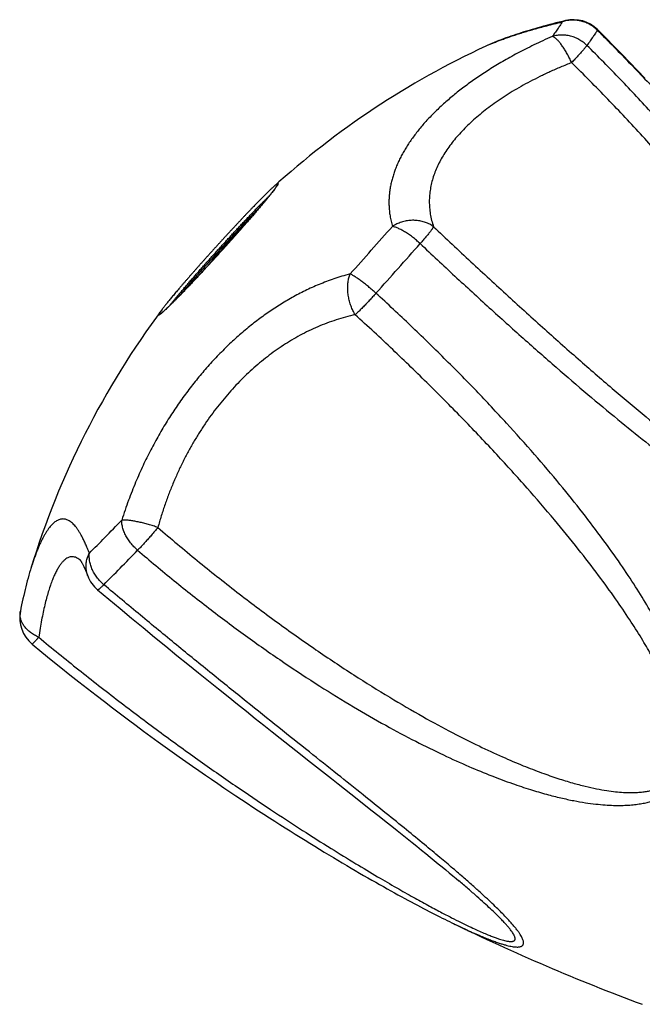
# Model space of a CAD drawing. Header units: millimetres. Extents: x 259 to 1803, y -542 to 1902.
# Tile 2 of 127: x 496 to 533, y -507 to -449. Entities that reach past the tile are written whole.
import ezdxf

# ---------------------------------------------------------------- set-up
doc = ezdxf.new("R2010")
doc.units = ezdxf.units.MM
doc.header["$LTSCALE"] = 30.734
doc.layers.get('0').update_dxf_attribs({"linetype": 'CONTINUOUS'})

msp = doc.modelspace()

# ---------------------------------------------------------------- linework, layer by layer
at = {"color": 7, "linetype": 'CONTINUOUS'}
for p, q in [((523.808, -450.538), (523.809, -450.538)), ((510.588, -459.94), (510.582, -459.945)), ((510.306, -460.271), (509.126, -461.475)), ((509.835, -460.817), (509.745, -460.899)), ((509.76, -460.881), (509.924, -460.714)), ((509.323, -461.329), (508.6, -462.1)), ((508.811, -461.849), (509.338, -461.311)), ((509.274, -461.423), (509.421, -461.288)), ((509.338, -461.311), (509.323, -461.329)), ((509.745, -460.899), (509.76, -460.881)), ((509.762, -460.883), (509.76, -460.881)), ((508.896, -461.879), (507.947, -462.877)), ((508.261, -462.503), (509.274, -461.423)), ((509.126, -461.475), (508.811, -461.849)), ((508.825, -461.861), (508.811, -461.849)), ((509.29, -461.437), (509.274, -461.423)), ((508.6, -462.1), (508.261, -462.503)), ((508.283, -462.523), (508.261, -462.503)), ((507.947, -462.877), (507.632, -463.251)), ((507.632, -463.251), (507.852, -463.033)), ((507.643, -463.261), (507.632, -463.251)), ((505.687, -465.331), (505.703, -465.315)), ((499.993, -480.775), (499.993, -480.775)), ((497.067, -481.251), (497.066, -481.256)), ((512.637, -491.952), (513.507, -492.639)), ((513.507, -492.639), (514.735, -493.607)), ((514.735, -493.607), (515.125, -493.914)), ((515.125, -493.914), (516.244, -494.797)), ((516.244, -494.797), (516.951, -495.355)), ((522.219, -499.617), (522.213, -499.612))]:
    msp.add_line(p, q, dxfattribs=at)
at = {"color": 9, "linetype": 'CONTINUOUS'}
for p, q in [((505.705, -465.316), (505.689, -465.333)), ((497.07, -481.243), (497.067, -481.252))]:
    msp.add_line(p, q, dxfattribs=at)
at = {"color": 7, "linetype": 'CONTINUOUS'}
for points in [[(528.494, -449.038), (528.311, -449.082), (528.119, -449.129), (527.93, -449.176), (527.744, -449.224), (527.561, -449.271), (527.381, -449.319), (527.203, -449.367), (527.028, -449.415), (526.856, -449.463), (526.687, -449.511), (526.52, -449.56), (526.356, -449.609), (526.194, -449.657), (526.036, -449.706), (525.879, -449.756), (525.725, -449.805), (525.574, -449.855), (525.424, -449.905), (525.277, -449.955), (525.132, -450.006), (524.988, -450.057), (524.846, -450.109), (524.706, -450.162), (524.566, -450.216), (524.429, -450.27), (524.293, -450.326), (524.158, -450.382), (524.024, -450.44), (523.892, -450.499), (523.809, -450.538)], [(533.152, -452.414), (532.721, -451.963), (532.277, -451.501), (531.82, -451.031), (531.349, -450.55), (530.862, -450.058), (530.371, -449.566)], [(499.949, -480.734), (499.948, -480.733), (499.948, -480.733), (499.949, -480.734), (499.951, -480.736), (499.954, -480.741), (499.959, -480.747), (499.965, -480.754), (499.972, -480.764), (499.98, -480.776), (499.989, -480.789), (499.999, -480.805), (500.011, -480.823), (500.023, -480.843), (500.036, -480.866), (500.051, -480.891), (500.067, -480.918), (500.083, -480.948), (500.101, -480.981), (500.119, -481.017), (500.139, -481.055), (500.159, -481.097), (500.181, -481.141), (500.203, -481.189), (500.226, -481.24), (500.25, -481.294), (500.275, -481.352), (500.301, -481.413), (500.327, -481.477), (500.354, -481.545), (500.382, -481.616), (500.408, -481.684)], [(497.067, -481.251), (497.043, -481.331), (496.995, -481.491), (496.949, -481.653), (496.903, -481.816), (496.858, -481.982), (496.814, -482.151), (496.77, -482.321), (496.728, -482.494), (496.685, -482.669), (496.644, -482.847), (496.603, -483.028), (496.563, -483.211), (496.523, -483.397), (496.484, -483.587), (496.448, -483.766)], [(500.992, -482.506), (501.644, -483.053), (502.312, -483.609), (502.986, -484.17), (503.662, -484.728), (504.336, -485.282), (505.001, -485.828), (505.655, -486.362), (506.293, -486.881), (506.912, -487.382), (507.512, -487.867), (508.094, -488.335), (508.658, -488.788), (509.206, -489.227), (509.737, -489.651), (510.254, -490.063), (510.756, -490.463), (511.245, -490.851), (511.721, -491.228), (512.637, -491.952)], [(497.136, -485.697), (497.704, -486.164), (498.269, -486.623), (498.821, -487.067), (499.359, -487.497), (499.884, -487.912), (500.398, -488.314), (500.899, -488.703), (501.39, -489.08), (501.869, -489.446), (502.339, -489.801), (502.799, -490.146), (503.25, -490.482), (503.692, -490.808), (504.126, -491.126), (504.551, -491.435), (504.968, -491.737), (505.378, -492.03), (505.78, -492.317), (506.176, -492.596), (506.564, -492.869), (506.946, -493.135), (507.322, -493.395), (507.691, -493.649), (508.054, -493.897), (508.412, -494.14), (508.764, -494.378), (509.111, -494.61), (509.452, -494.838), (509.788, -495.06), (510.119, -495.279), (510.446, -495.492), (510.767, -495.701), (511.084, -495.906), (511.396, -496.107), (511.704, -496.304), (512.008, -496.498), (512.308, -496.687), (512.604, -496.873), (512.896, -497.056), (513.184, -497.235), (513.469, -497.412), (513.751, -497.585), (514.029, -497.755), (514.304, -497.923), (514.576, -498.087), (514.844, -498.249), (515.109, -498.407), (515.371, -498.563), (515.629, -498.716), (515.884, -498.866), (516.135, -499.013), (516.382, -499.157), (516.626, -499.298), (516.866, -499.436), (517.102, -499.571), (517.334, -499.703), (517.561, -499.832), (517.785, -499.959), (518.005, -500.081), (518.22, -500.201), (518.43, -500.318), (518.637, -500.431), (518.838, -500.542), (519.036, -500.649), (519.229, -500.754), (519.419, -500.856), (519.604, -500.955), (519.786, -501.052), (519.963, -501.146), (520.137, -501.237), (520.307, -501.326), (520.473, -501.412), (520.635, -501.495), (520.793, -501.576), (520.947, -501.655), (521.097, -501.731), (521.244, -501.805), (521.388, -501.876), (521.528, -501.946), (521.666, -502.014), (521.808, -502.083)], [(516.951, -495.355), (517.628, -495.891), (517.956, -496.151), (518.275, -496.405), (518.587, -496.653), (518.891, -496.896), (519.186, -497.132), (519.474, -497.363), (519.752, -497.587), (520.022, -497.805), (520.283, -498.016), (520.534, -498.22), (520.776, -498.418), (521.01, -498.609), (521.235, -498.795), (521.451, -498.974), (521.66, -499.148), (521.862, -499.316), (522.056, -499.48), (522.219, -499.617)]]:
    msp.add_lwpolyline(points, dxfattribs=at)
at = {"color": 9, "linetype": 'CONTINUOUS'}
for centre, radius, start, end in [((528.695, -449.874), 0.86, 103.49897, 117.65266), ((527.684, -458.879), 9.197, 114.50245, 114.92186), ((510.803, -458.261), 0.88, 327.51352, 328.33832), ((418.628, -381.17), 121.09, 317.93403, 318.81361), ((94.255, -86.382), 565.924, 318.15313, 318.53232), ((407.376, -371.081), 136.202, 317.77251, 317.9546), ((77.173, -70.86), 590.893, 318.153127, 318.532324), ((408.304, -371.927), 134.947, 317.40416, 317.77364), ((419.828, -382.56), 119.267, 317.00717, 317.24159), ((413.124, -376.355), 128.402, 317.23951, 317.40287), ((504.004, -465.413), 1.113, 307.67329, 307.88624), ((329.411, -310.731), 240.925, 315.55734, 315.89395), ((367.21, -347.834), 187.959, 315.16679, 315.56428), ((322.698, -305.085), 251.575, 315.55738, 315.89397), ((499.199, -481.706), 1.223, 51.91865, 52.38407), ((499.185, -481.724), 1.246, 51.52388, 51.91885), ((362.097, -343.757), 196.367, 315.16686, 315.56412)]:
    msp.add_arc(centre, radius, start, end, dxfattribs=at)
at = {"color": 7, "linetype": 'CONTINUOUS'}
for centre, radius, start, end in [((528.959, -450.983), 2, 45.10347, 103.44472), ((544.879, -495.881), 50, 114.92323, 132.19233), ((596.782, -542.897), 119.636, 137.13273, 137.3451), ((411.079, -374.452), 131.193, 317.02253, 317.96461), ((544.879, -495.881), 50, 143.35286, 162.98584), ((502.278, -480.975), 2, 200.76337, 229.98122), ((498.41, -484.155), 2, 168.80707, 230.44084), ((576.489, -389.87), 124.827, 244.01969, 249.61198)]:
    msp.add_arc(centre, radius, start, end, dxfattribs=at)
at = {"color": 9, "linetype": 'CONTINUOUS'}
for points, knots in [([(523.87, -450.509), (523.899, -450.496), (523.994, -450.453), (524.16, -450.382), (524.373, -450.294), (524.6, -450.206), (524.84, -450.117), (525.095, -450.026), (525.366, -449.933), (525.653, -449.839), (525.959, -449.743), (526.285, -449.645), (526.634, -449.544), (527.007, -449.44), (527.408, -449.333), (527.841, -449.223), (528.14, -449.15), (528.296, -449.112)], [0, 0, 0, 0, 0.020598, 0.067406, 0.116882, 0.169116, 0.224248, 0.282436, 0.343895, 0.408901, 0.477764, 0.550887, 0.628723, 0.711837, 0.800889, 0.896656, 1, 1, 1, 1]), ([(528.296, -449.112), (528.261, -449.171), (528.182, -449.296), (528.049, -449.496), (527.889, -449.724), (527.773, -449.884), (527.711, -449.969)], [0, 0, 0, 0, 0.195849, 0.427972, 0.696137, 1, 1, 1, 1]), ([(530.358, -449.602), (530.323, -449.567), (530.25, -449.499), (530.133, -449.406), (530.01, -449.322), (529.881, -449.247), (529.747, -449.182), (529.608, -449.126), (529.466, -449.081), (529.321, -449.047), (529.174, -449.023), (529.026, -449.011), (528.877, -449.009), (528.729, -449.018), (528.582, -449.038), (528.437, -449.069), (528.343, -449.097), (528.296, -449.112)], [0, 0, 0, 0, 0.066776, 0.133585, 0.200429, 0.267303, 0.33419, 0.401063, 0.467891, 0.534669, 0.601385, 0.668024, 0.734589, 0.80108, 0.86749, 0.933803, 1, 1, 1, 1]), ([(530.358, -449.602), (530.322, -449.662), (530.239, -449.793), (530.1, -450.002), (529.933, -450.24), (529.812, -450.408), (529.747, -450.496)], [0, 0, 0, 0, 0.195878, 0.42793, 0.696024, 1, 1, 1, 1]), ([(530.37, -449.567), (530.371, -449.568), (530.374, -449.573), (530.366, -449.586), (530.362, -449.595), (530.358, -449.602)], [0, 0, 0, 0, 0.085455, 0.413261, 1, 1, 1, 1]), ([(530.358, -449.602), (531.019, -450.26), (532.321, -451.583), (534.218, -453.583), (536.033, -455.569), (537.748, -457.515), (539.346, -459.392), (540.815, -461.177), (542.15, -462.852), (543.347, -464.401), (544.409, -465.816), (545.34, -467.094), (546.146, -468.232), (546.836, -469.233), (547.422, -470.108), (547.915, -470.864), (548.212, -471.333), (548.346, -471.548)], [0, 0, 0, 0, 0.098493, 0.195791, 0.290834, 0.382447, 0.469427, 0.550982, 0.626426, 0.695334, 0.75755, 0.813152, 0.862167, 0.904719, 0.941449, 0.973234, 1, 1, 1, 1]), ([(527.711, -449.969), (527.525, -450.051), (527.164, -450.213), (526.639, -450.462), (526.143, -450.709), (525.673, -450.953), (525.227, -451.196), (524.802, -451.438), (524.397, -451.678), (524.01, -451.918), (523.639, -452.158), (523.281, -452.398), (522.937, -452.639), (522.605, -452.882), (522.284, -453.127), (521.975, -453.373), (521.676, -453.622), (521.388, -453.872), (521.111, -454.126), (520.845, -454.381), (520.589, -454.638), (520.345, -454.897), (520.113, -455.158), (519.893, -455.419), (519.685, -455.682), (519.49, -455.945), (519.307, -456.208), (519.138, -456.47), (518.981, -456.733), (518.837, -456.995), (518.707, -457.257), (518.588, -457.518), (518.483, -457.78), (518.39, -458.042), (518.31, -458.305), (518.243, -458.569), (518.189, -458.835), (518.148, -459.104), (518.121, -459.377), (518.109, -459.655), (518.113, -459.938), (518.134, -460.227), (518.174, -460.524), (518.234, -460.828), (518.288, -461.032), (518.319, -461.135)], [0, 0, 0, 0, 0.038543, 0.075265, 0.110301, 0.143795, 0.175894, 0.206751, 0.236515, 0.265316, 0.293272, 0.320501, 0.347098, 0.373121, 0.398624, 0.423657, 0.448248, 0.472416, 0.496181, 0.519545, 0.542499, 0.565032, 0.587134, 0.608791, 0.629987, 0.650712, 0.670968, 0.690761, 0.710099, 0.729004, 0.747515, 0.765667, 0.7835, 0.801074, 0.818446, 0.835675, 0.852841, 0.87004, 0.887361, 0.904902, 0.922777, 0.9411, 0.959992, 0.979581, 1, 1, 1, 1]), ([(529.747, -450.496), (529.712, -450.461), (529.639, -450.394), (529.523, -450.3), (529.4, -450.216), (529.272, -450.139), (529.139, -450.073), (529.001, -450.015), (528.861, -449.968), (528.717, -449.931), (528.572, -449.904), (528.427, -449.888), (528.28, -449.883), (528.135, -449.888), (527.991, -449.904), (527.849, -449.931), (527.757, -449.955), (527.711, -449.969)], [0, 0, 0, 0, 0.067458, 0.134967, 0.202499, 0.270017, 0.337474, 0.404814, 0.47198, 0.538941, 0.605667, 0.672124, 0.738301, 0.80419, 0.869779, 0.935054, 1, 1, 1, 1]), ([(528.848, -451.509), (528.828, -451.465), (528.787, -451.377), (528.724, -451.247), (528.659, -451.12), (528.592, -450.997), (528.524, -450.878), (528.456, -450.764), (528.387, -450.656), (528.318, -450.553), (528.25, -450.458), (528.183, -450.369), (528.116, -450.289), (528.052, -450.216), (527.989, -450.152), (527.928, -450.097), (527.87, -450.05), (527.815, -450.014), (527.762, -449.986), (527.728, -449.974), (527.711, -449.969)], [0, 0, 0, 0, 0.074849, 0.149085, 0.222369, 0.294351, 0.364677, 0.432996, 0.49896, 0.562239, 0.622542, 0.679609, 0.733202, 0.783115, 0.829176, 0.871262, 0.909308, 0.943334, 0.973469, 1, 1, 1, 1]), ([(519.947, -462.148), (520.623, -462.787), (521.971, -464.051), (523.991, -465.907), (525.977, -467.697), (527.907, -469.398), (529.758, -470.988), (531.512, -472.453), (533.154, -473.78), (534.676, -474.966), (536.072, -476.008), (537.339, -476.912), (538.476, -477.682), (539.485, -478.329), (540.377, -478.865), (541.165, -479.308), (541.864, -479.672), (542.486, -479.971), (543.042, -480.213), (543.539, -480.408), (543.986, -480.562), (544.388, -480.681), (544.751, -480.77), (545.079, -480.833), (545.375, -480.873), (545.645, -480.894), (545.89, -480.897), (546.113, -480.884), (546.317, -480.858), (546.503, -480.82), (546.674, -480.769), (546.83, -480.708), (546.973, -480.637), (547.105, -480.557), (547.226, -480.466), (547.336, -480.366), (547.437, -480.256), (547.529, -480.136), (547.612, -480.006), (547.687, -479.864), (547.753, -479.71), (547.81, -479.542), (547.859, -479.36), (547.897, -479.161), (547.926, -478.945), (547.943, -478.709), (547.948, -478.45), (547.938, -478.167), (547.913, -477.856), (547.871, -477.514), (547.807, -477.137), (547.721, -476.721), (547.607, -476.26), (547.461, -475.748), (547.278, -475.179), (547.053, -474.545), (546.776, -473.837), (546.439, -473.043), (546.03, -472.15), (545.534, -471.144), (544.936, -470.008), (544.222, -468.737), (543.381, -467.328), (542.405, -465.788), (541.287, -464.123), (540.023, -462.344), (538.615, -460.469), (537.067, -458.518), (535.39, -456.517), (533.599, -454.493), (531.715, -452.474), (530.411, -451.152), (529.747, -450.496)], [0, 0, 0, 0, 0.039961, 0.079372, 0.117799, 0.154774, 0.189813, 0.222603, 0.252888, 0.280511, 0.305437, 0.327697, 0.347327, 0.364399, 0.379182, 0.392014, 0.403212, 0.41302, 0.421637, 0.429237, 0.435958, 0.441925, 0.447237, 0.451987, 0.456251, 0.460095, 0.463582, 0.466763, 0.469685, 0.472395, 0.474925, 0.477312, 0.479591, 0.481789, 0.483934, 0.486056, 0.48818, 0.490331, 0.492536, 0.494821, 0.497213, 0.499738, 0.502424, 0.505306, 0.508416, 0.511789, 0.515468, 0.519504, 0.523945, 0.528855, 0.534301, 0.54036, 0.547124, 0.554696, 0.563198, 0.572773, 0.583591, 0.595853, 0.609801, 0.625751, 0.644032, 0.664894, 0.688377, 0.71448, 0.743206, 0.774489, 0.808147, 0.843904, 0.881437, 0.920262, 0.959922, 1, 1, 1, 1]), ([(529.747, -450.496), (529.736, -450.511), (529.712, -450.544), (529.672, -450.595), (529.625, -450.653), (529.571, -450.718), (529.511, -450.788), (529.445, -450.863), (529.373, -450.944), (529.296, -451.03), (529.214, -451.119), (529.128, -451.213), (529.038, -451.309), (528.944, -451.409), (528.881, -451.476), (528.848, -451.509)], [0, 0, 0, 0, 0.041226, 0.089503, 0.144749, 0.206681, 0.274974, 0.349261, 0.429138, 0.514174, 0.603914, 0.697879, 0.795566, 0.896453, 1, 1, 1, 1]), ([(528.848, -451.509), (528.631, -451.595), (528.204, -451.768), (527.582, -452.041), (526.987, -452.322), (526.42, -452.611), (525.88, -452.906), (525.366, -453.207), (524.878, -453.514), (524.416, -453.826), (523.98, -454.142), (523.569, -454.463), (523.184, -454.788), (522.823, -455.117), (522.488, -455.449), (522.177, -455.785), (521.892, -456.123), (521.632, -456.465), (521.397, -456.81), (521.188, -457.158), (521.004, -457.509), (520.847, -457.862), (520.717, -458.219), (520.614, -458.578), (520.54, -458.939), (520.494, -459.304), (520.478, -459.671), (520.492, -460.04), (520.539, -460.412), (520.617, -460.786), (520.691, -461.033), (520.733, -461.157)], [0, 0, 0, 0, 0.050682, 0.099769, 0.147286, 0.193265, 0.237748, 0.280773, 0.322385, 0.362628, 0.401546, 0.439186, 0.475594, 0.510816, 0.544903, 0.577907, 0.609886, 0.6409, 0.671017, 0.700311, 0.728863, 0.756764, 0.784117, 0.811037, 0.837654, 0.864113, 0.890572, 0.917202, 0.944188, 0.971722, 1, 1, 1, 1]), ([(520.733, -461.157), (521.463, -461.846), (522.918, -463.211), (525.096, -465.221), (527.24, -467.165), (529.32, -469.012), (531.302, -470.732), (533.156, -472.296), (534.849, -473.681), (536.364, -474.875), (537.699, -475.887), (538.873, -476.738), (539.907, -477.453), (540.818, -478.05), (541.622, -478.546), (542.33, -478.954), (542.954, -479.287), (543.504, -479.555), (543.987, -479.767), (544.41, -479.932), (544.782, -480.056), (545.107, -480.147), (545.393, -480.208), (545.643, -480.246), (545.865, -480.265), (546.06, -480.266), (546.234, -480.254), (546.39, -480.229), (546.529, -480.193), (546.653, -480.148), (546.765, -480.094), (546.866, -480.031), (546.958, -479.96), (547.04, -479.881), (547.114, -479.793), (547.18, -479.696), (547.238, -479.588), (547.29, -479.47), (547.333, -479.338), (547.369, -479.193), (547.396, -479.032), (547.413, -478.852), (547.42, -478.65), (547.413, -478.424), (547.392, -478.168), (547.352, -477.879), (547.291, -477.551), (547.205, -477.178), (547.087, -476.752), (546.933, -476.267), (546.735, -475.716), (546.487, -475.091), (546.179, -474.382), (545.802, -473.58), (545.345, -472.674), (544.793, -471.65), (544.131, -470.494), (543.339, -469.189), (542.393, -467.716), (541.269, -466.059), (539.954, -464.225), (538.452, -462.243), (536.781, -460.153), (534.96, -457.996), (533.016, -455.814), (530.975, -453.64), (529.566, -452.215), (528.848, -451.509)], [0, 0, 0, 0, 0.044463, 0.088358, 0.131296, 0.17264, 0.211571, 0.247563, 0.280064, 0.308465, 0.332994, 0.35426, 0.372693, 0.388674, 0.402523, 0.414514, 0.424888, 0.433851, 0.441583, 0.448248, 0.453984, 0.458927, 0.463196, 0.466907, 0.470156, 0.473019, 0.475574, 0.477877, 0.479974, 0.481915, 0.48374, 0.48548, 0.487171, 0.488845, 0.49053, 0.492255, 0.494048, 0.495941, 0.497969, 0.500163, 0.502562, 0.505216, 0.508174, 0.51149, 0.515245, 0.519517, 0.524403, 0.530023, 0.536497, 0.543959, 0.552548, 0.562423, 0.57376, 0.586764, 0.601667, 0.618736, 0.638284, 0.660675, 0.686327, 0.715826, 0.749363, 0.786272, 0.825967, 0.867904, 0.911262, 0.955416, 1, 1, 1, 1]), ([(511.546, -458.734), (511.542, -458.74), (511.524, -458.768), (511.487, -458.823), (511.43, -458.902), (511.361, -458.993), (511.281, -459.097), (511.19, -459.213), (511.088, -459.341), (510.975, -459.479), (510.853, -459.628), (510.72, -459.787), (510.578, -459.955), (510.428, -460.133), (510.269, -460.319), (510.102, -460.512), (509.931, -460.71), (509.815, -460.843), (509.757, -460.909)], [0, 0, 0, 0, 0.00737, 0.035777, 0.070362, 0.111023, 0.157628, 0.210021, 0.268024, 0.331435, 0.400037, 0.473588, 0.551834, 0.634501, 0.7213, 0.811928, 0.906067, 1, 1, 1, 1]), ([(511.298, -458.837), (511.302, -458.833), (511.332, -458.806), (511.383, -458.761), (511.448, -458.706), (511.5, -458.664), (511.542, -458.636), (511.568, -458.621), (511.593, -458.614), (511.598, -458.638), (511.585, -458.663), (511.57, -458.694), (511.558, -458.715), (511.553, -458.723)], [0, 0, 0, 0, 0.0368, 0.247147, 0.421732, 0.560108, 0.662135, 0.728371, 0.762504, 0.790582, 0.847698, 0.940177, 1, 1, 1, 1]), ([(510.524, -459.893), (510.572, -459.844), (510.665, -459.749), (510.801, -459.614), (510.927, -459.489), (511.026, -459.392), (511.083, -459.337), (511.101, -459.32)], [0, 0, 0, 0, 0.25301, 0.489155, 0.707583, 0.907505, 1, 1, 1, 1]), ([(505.224, -465.794), (505.247, -465.765), (505.305, -465.693), (505.401, -465.574), (505.515, -465.434), (505.64, -465.284), (505.773, -465.124), (505.916, -464.955), (506.068, -464.778), (506.227, -464.592), (506.393, -464.4), (506.566, -464.201), (506.746, -463.996), (506.93, -463.786), (507.12, -463.572), (507.313, -463.354), (507.51, -463.134), (507.709, -462.912), (507.91, -462.688), (508.113, -462.465), (508.316, -462.242), (508.519, -462.02), (508.72, -461.801), (508.92, -461.585), (509.117, -461.372), (509.311, -461.164), (509.501, -460.961), (509.687, -460.764), (509.867, -460.574), (510.041, -460.392), (510.208, -460.218), (510.369, -460.052), (510.473, -459.945), (510.524, -459.893)], [0, 0, 0, 0, 0.013999, 0.034926, 0.057731, 0.082331, 0.108638, 0.136555, 0.165983, 0.196813, 0.228934, 0.262229, 0.296576, 0.331851, 0.367924, 0.404666, 0.441941, 0.479615, 0.517549, 0.555606, 0.593647, 0.631533, 0.669127, 0.70629, 0.742889, 0.778789, 0.813861, 0.847976, 0.88101, 0.912843, 0.943359, 0.972447, 1, 1, 1, 1]), ([(520.733, -461.157), (520.698, -461.13), (520.625, -461.079), (520.509, -461.012), (520.386, -460.952), (520.259, -460.9), (520.127, -460.858), (519.99, -460.824), (519.851, -460.799), (519.708, -460.784), (519.565, -460.778), (519.42, -460.782), (519.275, -460.794), (519.13, -460.816), (518.987, -460.848), (518.846, -460.888), (518.708, -460.937), (518.573, -460.994), (518.443, -461.06), (518.36, -461.109), (518.319, -461.135)], [0, 0, 0, 0, 0.051871, 0.104306, 0.157335, 0.210972, 0.265205, 0.320006, 0.375326, 0.431105, 0.48729, 0.543826, 0.600648, 0.657686, 0.714863, 0.772098, 0.829308, 0.886414, 0.943335, 1, 1, 1, 1]), ([(519.946, -462.149), (519.91, -462.115), (519.836, -462.048), (519.724, -461.95), (519.61, -461.856), (519.494, -461.765), (519.378, -461.678), (519.262, -461.596), (519.146, -461.52), (519.032, -461.448), (518.92, -461.383), (518.81, -461.324), (518.704, -461.272), (518.601, -461.227), (518.503, -461.189), (518.409, -461.158), (518.348, -461.142), (518.319, -461.135)], [0, 0, 0, 0, 0.076929, 0.153925, 0.230623, 0.306654, 0.381638, 0.455192, 0.526942, 0.596553, 0.663702, 0.72808, 0.789421, 0.847481, 0.902044, 0.952927, 1, 1, 1, 1]), ([(520.733, -461.157), (520.726, -461.171), (520.709, -461.201), (520.679, -461.248), (520.641, -461.303), (520.597, -461.365), (520.547, -461.432), (520.49, -461.506), (520.427, -461.585), (520.358, -461.669), (520.285, -461.758), (520.206, -461.851), (520.123, -461.947), (520.036, -462.047), (519.976, -462.114), (519.946, -462.149)], [0, 0, 0, 0, 0.036953, 0.081668, 0.133975, 0.193637, 0.260364, 0.333819, 0.413626, 0.49936, 0.590558, 0.686719, 0.787316, 0.891791, 1, 1, 1, 1]), ([(515.829, -463.933), (515.666, -463.976), (515.348, -464.067), (514.882, -464.217), (514.436, -464.378), (514.006, -464.549), (513.592, -464.729), (513.189, -464.919), (512.798, -465.116), (512.416, -465.323), (512.043, -465.538), (511.676, -465.762), (511.315, -465.995), (510.959, -466.237), (510.608, -466.488), (510.262, -466.749), (509.919, -467.02), (509.579, -467.302), (509.243, -467.593), (508.911, -467.894), (508.583, -468.205), (508.259, -468.526), (507.939, -468.856), (507.625, -469.195), (507.316, -469.543), (507.014, -469.898), (506.717, -470.261), (506.427, -470.631), (506.144, -471.008), (505.867, -471.391), (505.597, -471.782), (505.334, -472.179), (505.077, -472.583), (504.826, -472.995), (504.582, -473.415), (504.342, -473.845), (504.108, -474.286), (503.879, -474.739), (503.655, -475.205), (503.435, -475.687), (503.219, -476.187), (503.008, -476.707), (502.801, -477.251), (502.599, -477.821), (502.47, -478.212), (502.407, -478.412)], [0, 0, 0, 0, 0.024597, 0.04835, 0.071387, 0.093834, 0.115801, 0.137393, 0.158693, 0.179787, 0.200742, 0.221625, 0.242499, 0.263407, 0.284399, 0.305516, 0.32678, 0.348216, 0.369843, 0.391661, 0.413666, 0.435853, 0.458207, 0.480704, 0.503323, 0.526044, 0.548851, 0.571726, 0.594661, 0.617664, 0.64074, 0.663905, 0.687195, 0.710647, 0.734302, 0.758225, 0.782477, 0.807134, 0.832286, 0.858027, 0.88447, 0.911738, 0.939975, 0.969341, 1, 1, 1, 1]), ([(507.065, -463.889), (507.019, -463.938), (506.909, -464.056), (506.735, -464.241), (506.546, -464.442), (506.362, -464.636), (506.184, -464.822), (506.013, -465), (505.854, -465.164), (505.752, -465.269), (505.705, -465.316)], [0, 0, 0, 0, 0.101469, 0.245626, 0.385856, 0.521665, 0.652577, 0.778133, 0.897891, 1, 1, 1, 1]), ([(516.129, -466.333), (516.105, -466.293), (516.058, -466.212), (515.994, -466.086), (515.935, -465.955), (515.882, -465.821), (515.835, -465.683), (515.793, -465.542), (515.759, -465.4), (515.731, -465.257), (515.709, -465.113), (515.695, -464.97), (515.687, -464.828), (515.687, -464.689), (515.693, -464.552), (515.706, -464.419), (515.727, -464.289), (515.754, -464.165), (515.787, -464.047), (515.815, -463.97), (515.829, -463.933)], [0, 0, 0, 0, 0.055709, 0.112346, 0.169766, 0.227801, 0.286268, 0.34497, 0.4037, 0.462247, 0.520421, 0.57804, 0.634929, 0.690916, 0.745841, 0.799555, 0.851926, 0.902844, 0.952221, 1, 1, 1, 1]), ([(517.348, -465.069), (517.311, -465.035), (517.238, -464.968), (517.127, -464.869), (517.015, -464.773), (516.903, -464.678), (516.791, -464.587), (516.68, -464.499), (516.571, -464.415), (516.465, -464.335), (516.361, -464.26), (516.261, -464.191), (516.165, -464.127), (516.074, -464.069), (515.988, -464.017), (515.907, -463.972), (515.854, -463.946), (515.829, -463.933)], [0, 0, 0, 0, 0.078295, 0.156653, 0.234672, 0.311938, 0.38803, 0.462524, 0.535001, 0.60508, 0.672392, 0.736577, 0.797313, 0.854296, 0.90724, 0.955883, 1, 1, 1, 1]), ([(503.342, -480.177), (504.048, -480.785), (505.469, -481.974), (507.631, -483.681), (509.791, -485.29), (511.921, -486.783), (513.993, -488.146), (515.98, -489.371), (517.864, -490.453), (519.627, -491.394), (521.259, -492.199), (522.753, -492.876), (524.104, -493.433), (525.312, -493.884), (526.385, -494.242), (527.338, -494.522), (528.187, -494.739), (528.948, -494.903), (529.63, -495.023), (530.244, -495.106), (530.799, -495.158), (531.3, -495.183), (531.754, -495.186), (532.167, -495.17), (532.544, -495.137), (532.887, -495.09), (533.201, -495.03), (533.488, -494.959), (533.753, -494.878), (533.997, -494.789), (534.221, -494.69), (534.429, -494.585), (534.622, -494.471), (534.8, -494.35), (534.966, -494.222), (535.119, -494.086), (535.262, -493.942), (535.395, -493.789), (535.517, -493.627), (535.631, -493.454), (535.735, -493.271), (535.829, -493.076), (535.913, -492.866), (535.987, -492.642), (536.05, -492.401), (536.1, -492.142), (536.138, -491.862), (536.16, -491.559), (536.166, -491.229), (536.153, -490.871), (536.118, -490.48), (536.057, -490.052), (535.967, -489.583), (535.843, -489.067), (535.678, -488.499), (535.467, -487.871), (535.2, -487.175), (534.867, -486.4), (534.455, -485.536), (533.948, -484.568), (533.329, -483.482), (532.582, -482.272), (531.695, -480.939), (530.662, -479.487), (529.476, -477.924), (528.135, -476.256), (526.641, -474.499), (525.003, -472.668), (523.234, -470.785), (521.355, -468.874), (519.387, -466.958), (518.034, -465.697), (517.347, -465.069)], [0, 0, 0, 0, 0.038726, 0.077021, 0.114485, 0.15067, 0.185125, 0.217557, 0.247704, 0.275408, 0.300602, 0.323333, 0.343582, 0.361364, 0.376911, 0.390573, 0.402643, 0.413356, 0.422901, 0.431442, 0.439114, 0.446034, 0.452301, 0.458002, 0.463209, 0.467989, 0.472398, 0.476487, 0.480304, 0.483887, 0.487271, 0.490492, 0.493577, 0.496551, 0.499445, 0.502281, 0.505084, 0.507876, 0.510683, 0.513529, 0.516438, 0.519433, 0.522546, 0.525805, 0.529238, 0.532884, 0.536783, 0.540976, 0.545518, 0.550464, 0.555878, 0.561835, 0.568418, 0.575728, 0.583877, 0.593004, 0.60327, 0.614868, 0.628032, 0.643051, 0.660286, 0.679981, 0.702169, 0.726829, 0.754034, 0.78373, 0.815771, 0.849906, 0.885843, 0.923134, 0.961323, 1, 1, 1, 1]), ([(505.689, -465.333), (505.64, -465.383), (505.545, -465.48), (505.406, -465.619), (505.276, -465.748), (505.157, -465.865), (505.047, -465.97), (504.949, -466.063), (504.861, -466.143), (504.785, -466.211), (504.728, -466.259), (504.697, -466.284), (504.688, -466.291)], [0, 0, 0, 0, 0.151971, 0.294025, 0.425666, 0.546436, 0.655916, 0.753731, 0.839549, 0.91309, 0.974128, 1, 1, 1, 1]), ([(517.348, -465.069), (517.316, -465.105), (517.251, -465.178), (517.152, -465.286), (517.053, -465.395), (516.954, -465.502), (516.855, -465.607), (516.756, -465.711), (516.659, -465.812), (516.563, -465.909), (516.47, -466.003), (516.38, -466.093), (516.293, -466.178), (516.21, -466.257), (516.155, -466.308), (516.129, -466.333)], [0, 0, 0, 0, 0.083087, 0.166525, 0.250166, 0.333552, 0.416224, 0.497729, 0.57762, 0.655464, 0.730847, 0.803368, 0.872642, 0.938301, 1, 1, 1, 1]), ([(504.684, -466.294), (504.677, -466.299), (504.657, -466.315), (504.626, -466.335), (504.6, -466.351), (504.575, -466.357), (504.57, -466.333), (504.583, -466.308), (504.603, -466.268), (504.636, -466.215), (504.681, -466.149), (504.725, -466.088), (504.753, -466.049), (504.762, -466.037)], [0, 0, 0, 0, 0.054401, 0.1538, 0.21833, 0.251585, 0.278939, 0.334584, 0.424682, 0.550145, 0.710955, 0.90674, 1, 1, 1, 1]), ([(516.129, -466.333), (515.938, -466.374), (515.56, -466.466), (515.003, -466.631), (514.457, -466.822), (513.923, -467.037), (513.401, -467.276), (512.89, -467.538), (512.391, -467.822), (511.903, -468.127), (511.427, -468.452), (510.962, -468.798), (510.509, -469.163), (510.067, -469.547), (509.636, -469.95), (509.217, -470.371), (508.81, -470.81), (508.415, -471.268), (508.032, -471.743), (507.661, -472.236), (507.303, -472.747), (506.958, -473.275), (506.626, -473.822), (506.308, -474.386), (506.004, -474.968), (505.716, -475.569), (505.443, -476.187), (505.187, -476.824), (504.948, -477.479), (504.728, -478.153), (504.595, -478.61), (504.532, -478.842)], [0, 0, 0, 0, 0.032694, 0.065141, 0.097401, 0.129534, 0.161595, 0.19363, 0.225683, 0.257796, 0.290004, 0.322342, 0.354842, 0.387535, 0.42045, 0.453616, 0.487061, 0.520812, 0.554897, 0.589345, 0.624185, 0.659442, 0.695144, 0.731317, 0.767986, 0.80518, 0.842925, 0.88125, 0.920182, 0.959755, 1, 1, 1, 1]), ([(504.532, -478.842), (505.293, -479.498), (506.823, -480.783), (509.151, -482.634), (511.478, -484.383), (513.771, -486.008), (515.987, -487.485), (518.086, -488.796), (520.025, -489.927), (521.779, -490.879), (523.339, -491.665), (524.723, -492.308), (525.95, -492.832), (527.039, -493.254), (528.005, -493.59), (528.862, -493.854), (529.62, -494.056), (530.292, -494.206), (530.886, -494.312), (531.41, -494.382), (531.871, -494.42), (532.277, -494.434), (532.636, -494.427), (532.953, -494.403), (533.234, -494.365), (533.485, -494.317), (533.709, -494.258), (533.911, -494.191), (534.094, -494.117), (534.259, -494.036), (534.409, -493.949), (534.546, -493.856), (534.672, -493.756), (534.786, -493.65), (534.892, -493.536), (534.989, -493.414), (535.077, -493.284), (535.157, -493.143), (535.229, -492.99), (535.293, -492.825), (535.347, -492.643), (535.391, -492.445), (535.424, -492.226), (535.443, -491.983), (535.446, -491.713), (535.431, -491.412), (535.393, -491.074), (535.327, -490.693), (535.229, -490.263), (535.09, -489.779), (534.905, -489.233), (534.663, -488.619), (534.357, -487.929), (533.975, -487.153), (533.504, -486.283), (532.929, -485.306), (532.233, -484.208), (531.395, -482.975), (530.389, -481.589), (529.192, -480.036), (527.793, -478.321), (526.197, -476.468), (524.425, -474.512), (522.503, -472.487), (520.461, -470.429), (518.33, -468.367), (516.87, -467.009), (516.129, -466.333)], [0, 0, 0, 0, 0.043413, 0.086362, 0.12852, 0.169272, 0.207815, 0.243652, 0.276194, 0.304872, 0.329875, 0.351716, 0.370818, 0.387541, 0.40219, 0.415025, 0.426271, 0.436126, 0.444764, 0.452333, 0.458962, 0.464776, 0.4699, 0.474446, 0.478503, 0.482163, 0.485488, 0.488533, 0.491354, 0.49399, 0.496478, 0.498853, 0.501151, 0.503397, 0.505619, 0.507845, 0.510106, 0.51243, 0.514845, 0.517386, 0.520095, 0.52301, 0.526178, 0.52966, 0.533518, 0.537832, 0.542699, 0.548224, 0.554529, 0.561741, 0.569996, 0.579441, 0.590252, 0.602629, 0.616799, 0.633028, 0.651627, 0.67296, 0.697465, 0.725653, 0.757719, 0.793137, 0.831336, 0.871826, 0.913802, 0.956638, 1, 1, 1, 1]), ([(500.503, -480.353), (500.467, -480.258), (500.396, -480.078), (500.288, -479.823), (500.184, -479.596), (500.082, -479.394), (499.983, -479.215), (499.887, -479.055), (499.791, -478.914), (499.697, -478.79), (499.604, -478.683), (499.511, -478.591), (499.419, -478.513), (499.326, -478.45), (499.234, -478.401), (499.141, -478.366), (499.048, -478.345), (498.954, -478.338), (498.859, -478.345), (498.765, -478.366), (498.67, -478.402), (498.576, -478.452), (498.481, -478.516), (498.387, -478.595), (498.292, -478.687), (498.199, -478.792), (498.105, -478.912), (498.012, -479.044), (497.919, -479.19), (497.828, -479.349), (497.736, -479.521), (497.645, -479.707), (497.555, -479.905), (497.465, -480.118), (497.376, -480.344), (497.286, -480.585), (497.197, -480.843), (497.125, -481.064), (497.083, -481.199), (497.07, -481.243)], [0, 0, 0, 0, 0.048659, 0.092478, 0.132041, 0.167862, 0.200382, 0.22997, 0.256945, 0.281586, 0.304145, 0.324859, 0.343948, 0.361645, 0.378196, 0.393863, 0.408945, 0.423762, 0.438642, 0.453912, 0.46988, 0.486804, 0.504899, 0.52434, 0.545253, 0.567726, 0.591824, 0.617595, 0.645075, 0.674291, 0.705279, 0.738092, 0.772781, 0.809426, 0.848138, 0.889038, 0.93229, 0.978099, 1, 1, 1, 1]), ([(504.532, -478.842), (504.487, -478.826), (504.395, -478.795), (504.256, -478.749), (504.116, -478.706), (503.977, -478.665), (503.838, -478.626), (503.7, -478.59), (503.564, -478.557), (503.432, -478.526), (503.303, -478.499), (503.178, -478.475), (503.059, -478.454), (502.945, -478.437), (502.837, -478.423), (502.736, -478.413), (502.642, -478.407), (502.557, -478.405), (502.479, -478.406), (502.43, -478.409), (502.407, -478.412)], [0, 0, 0, 0, 0.066643, 0.133705, 0.200865, 0.26779, 0.334136, 0.399553, 0.463688, 0.526194, 0.586754, 0.645068, 0.700848, 0.753821, 0.803726, 0.850329, 0.893418, 0.932813, 0.968372, 1, 1, 1, 1]), ([(503.341, -480.178), (503.304, -480.146), (503.23, -480.08), (503.124, -479.975), (503.023, -479.865), (502.929, -479.752), (502.841, -479.634), (502.76, -479.514), (502.686, -479.392), (502.62, -479.268), (502.563, -479.143), (502.514, -479.018), (502.474, -478.893), (502.443, -478.77), (502.421, -478.648), (502.409, -478.529), (502.407, -478.451), (502.407, -478.412)], [0, 0, 0, 0, 0.072337, 0.144746, 0.217013, 0.288917, 0.360229, 0.430718, 0.500161, 0.568373, 0.63518, 0.700425, 0.763992, 0.825788, 0.885742, 0.943814, 1, 1, 1, 1]), ([(504.532, -478.842), (504.502, -478.879), (504.44, -478.953), (504.346, -479.065), (504.251, -479.176), (504.156, -479.287), (504.06, -479.398), (503.964, -479.506), (503.869, -479.613), (503.775, -479.717), (503.683, -479.817), (503.594, -479.914), (503.507, -480.007), (503.423, -480.094), (503.368, -480.151), (503.341, -480.178)], [0, 0, 0, 0, 0.080405, 0.161818, 0.243804, 0.325925, 0.407741, 0.488815, 0.568713, 0.647002, 0.723252, 0.797046, 0.867982, 0.935675, 1, 1, 1, 1]), ([(500.408, -481.684), (500.401, -481.665), (500.38, -481.606), (500.351, -481.505), (500.326, -481.379), (500.311, -481.251), (500.307, -481.121), (500.314, -480.991), (500.331, -480.861), (500.358, -480.731), (500.396, -480.602), (500.444, -480.476), (500.482, -480.394), (500.503, -480.353)], [0, 0, 0, 0, 0.043303, 0.136417, 0.229757, 0.323479, 0.41773, 0.512633, 0.608295, 0.704804, 0.80223, 0.900619, 1, 1, 1, 1]), ([(501.354, -482.204), (501.316, -482.172), (501.242, -482.106), (501.137, -482), (501.038, -481.889), (500.946, -481.773), (500.861, -481.652), (500.785, -481.527), (500.716, -481.399), (500.656, -481.269), (500.605, -481.138), (500.564, -481.005), (500.532, -480.872), (500.509, -480.74), (500.497, -480.609), (500.494, -480.48), (500.499, -480.395), (500.503, -480.353)], [0, 0, 0, 0, 0.07042, 0.140909, 0.211323, 0.281511, 0.35131, 0.420557, 0.489091, 0.55679, 0.623538, 0.68923, 0.753796, 0.817185, 0.879359, 0.940296, 1, 1, 1, 1]), ([(499.946, -480.737), (499.927, -480.723), (499.867, -480.679), (499.762, -480.619), (499.63, -480.573), (499.499, -480.557), (499.369, -480.572), (499.241, -480.617), (499.116, -480.691), (498.993, -480.794), (498.873, -480.924), (498.754, -481.083), (498.637, -481.27), (498.522, -481.486), (498.409, -481.731), (498.298, -482.005), (498.19, -482.308), (498.084, -482.642), (497.982, -483.006), (497.882, -483.402), (497.786, -483.829), (497.694, -484.288), (497.607, -484.78), (497.554, -485.12), (497.529, -485.295)], [0, 0, 0, 0, 0.012334, 0.038133, 0.061588, 0.083671, 0.105489, 0.12815, 0.152624, 0.179676, 0.209874, 0.24363, 0.281254, 0.32298, 0.368999, 0.419475, 0.474552, 0.534365, 0.599044, 0.668719, 0.743517, 0.823572, 0.909021, 1, 1, 1, 1]), ([(501.354, -482.204), (501.333, -482.226), (501.293, -482.266), (501.235, -482.323), (501.182, -482.373), (501.136, -482.415), (501.095, -482.45), (501.061, -482.476), (501.034, -482.495), (501.014, -482.505), (500.999, -482.51), (500.994, -482.507), (500.992, -482.506)], [0, 0, 0, 0, 0.189277, 0.359714, 0.511154, 0.642793, 0.753976, 0.844229, 0.913342, 0.961616, 0.990946, 1, 1, 1, 1]), ([(521.808, -502.083), (521.937, -502.146), (522.229, -502.287), (522.666, -502.492), (523.104, -502.689), (523.49, -502.856), (523.832, -502.997), (524.135, -503.115), (524.404, -503.213), (524.641, -503.294), (524.852, -503.36), (525.038, -503.412), (525.203, -503.452), (525.349, -503.481), (525.476, -503.5), (525.588, -503.509), (525.686, -503.51), (525.77, -503.504), (525.841, -503.489), (525.901, -503.466), (525.949, -503.436), (525.986, -503.398), (526.011, -503.35), (526.024, -503.295), (526.024, -503.232), (526.013, -503.159), (525.988, -503.078), (525.949, -502.985), (525.895, -502.881), (525.825, -502.763), (525.735, -502.631), (525.625, -502.483), (525.492, -502.316), (525.332, -502.128), (525.142, -501.916), (524.918, -501.678), (524.655, -501.41), (524.347, -501.106), (523.986, -500.764), (523.566, -500.375), (523.076, -499.934), (522.505, -499.432), (521.839, -498.859), (521.06, -498.2), (520.151, -497.445), (519.099, -496.583), (517.898, -495.61), (516.544, -494.522), (515.039, -493.32), (513.387, -492.002), (511.6, -490.575), (509.692, -489.046), (507.687, -487.427), (505.61, -485.736), (503.49, -483.988), (502.067, -482.804), (501.354, -482.205)], [0, 0, 0, 0, 0.011569, 0.026182, 0.039006, 0.050271, 0.06017, 0.068876, 0.076523, 0.083249, 0.089154, 0.094329, 0.098869, 0.102839, 0.106294, 0.109295, 0.111896, 0.114144, 0.116082, 0.117763, 0.119261, 0.120656, 0.122041, 0.123522, 0.125192, 0.127127, 0.1294, 0.132076, 0.135213, 0.13887, 0.14313, 0.148075, 0.153788, 0.160384, 0.167985, 0.176729, 0.186787, 0.198345, 0.211636, 0.226923, 0.24453, 0.264837, 0.288305, 0.315531, 0.347157, 0.383699, 0.425291, 0.471998, 0.523872, 0.580826, 0.64255, 0.708538, 0.778184, 0.850565, 0.924778, 1, 1, 1, 1]), ([(497.529, -485.295), (497.486, -485.276), (497.401, -485.235), (497.279, -485.168), (497.163, -485.096), (497.054, -485.018), (496.952, -484.936), (496.858, -484.849), (496.772, -484.759), (496.695, -484.665), (496.626, -484.569), (496.568, -484.471), (496.519, -484.37), (496.481, -484.269), (496.453, -484.167), (496.435, -484.064), (496.428, -483.963), (496.432, -483.863), (496.442, -483.798), (496.448, -483.766)], [0, 0, 0, 0, 0.070137, 0.139197, 0.207047, 0.273557, 0.338606, 0.40209, 0.463924, 0.524056, 0.582483, 0.639249, 0.694434, 0.748159, 0.800586, 0.851914, 0.902382, 0.95226, 1, 1, 1, 1]), ([(497.529, -485.295), (497.507, -485.32), (497.465, -485.366), (497.405, -485.433), (497.351, -485.493), (497.302, -485.545), (497.259, -485.59), (497.222, -485.627), (497.192, -485.656), (497.168, -485.679), (497.152, -485.689), (497.141, -485.699), (497.137, -485.697), (497.137, -485.696)], [0, 0, 0, 0, 0.17405, 0.333366, 0.4771, 0.604491, 0.714866, 0.807652, 0.882385, 0.938726, 0.976545, 0.99633, 1, 1, 1, 1]), ([(497.529, -485.295), (498.305, -485.938), (499.862, -487.203), (502.214, -489.043), (504.551, -490.802), (506.835, -492.459), (509.024, -493.991), (511.077, -495.378), (512.954, -496.605), (514.63, -497.667), (516.102, -498.573), (517.39, -499.344), (518.516, -500), (519.5, -500.558), (520.359, -501.031), (521.107, -501.432), (521.757, -501.77), (522.322, -502.054), (522.81, -502.291), (523.231, -502.488), (523.593, -502.649), (523.904, -502.781), (524.17, -502.887), (524.397, -502.972), (524.593, -503.039), (524.761, -503.091), (524.905, -503.13), (525.029, -503.157), (525.135, -503.175), (525.225, -503.184), (525.302, -503.186), (525.366, -503.181), (525.419, -503.168), (525.462, -503.149), (525.495, -503.122), (525.518, -503.088), (525.529, -503.046), (525.53, -502.997), (525.519, -502.94), (525.496, -502.874), (525.461, -502.798), (525.41, -502.709), (525.342, -502.606), (525.254, -502.488), (525.143, -502.35), (525.005, -502.19), (524.834, -502.004), (524.625, -501.788), (524.371, -501.536), (524.064, -501.245), (523.697, -500.907), (523.261, -500.516), (522.761, -500.08), (522.404, -499.775), (522.219, -499.617)], [0, 0, 0, 0, 0.078976, 0.157174, 0.233943, 0.30813, 0.378235, 0.443305, 0.502238, 0.553931, 0.598754, 0.637693, 0.671505, 0.700856, 0.726306, 0.748336, 0.767365, 0.783759, 0.797839, 0.809892, 0.820166, 0.828894, 0.836302, 0.8426, 0.847948, 0.852493, 0.856363, 0.859646, 0.862424, 0.864775, 0.866755, 0.868418, 0.869817, 0.871012, 0.872077, 0.873099, 0.874182, 0.875424, 0.876905, 0.878697, 0.880875, 0.883513, 0.88669, 0.890503, 0.895078, 0.900545, 0.90707, 0.914857, 0.924116, 0.935085, 0.948015, 0.963193, 0.980939, 1, 1, 1, 1])]:
    msp.add_open_spline(points, degree=3, knots=knots, dxfattribs=at)
at = {"color": 7, "linetype": 'CONTINUOUS'}
for points, knots in [([(508.521, -462.297), (508.546, -462.27), (508.614, -462.194), (508.724, -462.071), (508.852, -461.928), (508.979, -461.786), (509.105, -461.645), (509.229, -461.506), (509.351, -461.367), (509.472, -461.23), (509.591, -461.095), (509.708, -460.962), (509.822, -460.831), (509.934, -460.703), (510.043, -460.577), (510.15, -460.454), (510.253, -460.333), (510.354, -460.216), (510.451, -460.102), (510.545, -459.991), (510.635, -459.884), (510.722, -459.78), (510.805, -459.681), (510.884, -459.585), (510.959, -459.494), (511.03, -459.407), (511.097, -459.325), (511.159, -459.247), (511.217, -459.173), (511.27, -459.105), (511.319, -459.042), (511.363, -458.984), (511.402, -458.932), (511.436, -458.885), (511.464, -458.845), (511.486, -458.812), (511.503, -458.786), (511.516, -458.766), (511.525, -458.751), (511.531, -458.741), (511.534, -458.733), (511.536, -458.731), (511.537, -458.729), (511.537, -458.728)], [0, 0, 0, 0, 0.023984, 0.065223, 0.106239, 0.146974, 0.187371, 0.227373, 0.266922, 0.305964, 0.344442, 0.382302, 0.41949, 0.455954, 0.491641, 0.526501, 0.560483, 0.593539, 0.625621, 0.656681, 0.686677, 0.715561, 0.743292, 0.769828, 0.795128, 0.819152, 0.841859, 0.863213, 0.883176, 0.901708, 0.918756, 0.934297, 0.948324, 0.960676, 0.971186, 0.979715, 0.986302, 0.991236, 0.994832, 0.997342, 0.998965, 0.999851, 1, 1, 1, 1]), ([(511.298, -458.837), (511.286, -458.847), (511.254, -458.877), (511.2, -458.927), (511.134, -458.988), (511.065, -459.055), (510.992, -459.126), (510.914, -459.201), (510.833, -459.281), (510.748, -459.366), (510.66, -459.455), (510.568, -459.548), (510.505, -459.611), (510.473, -459.644)], [0, 0, 0, 0, 0.041122, 0.113838, 0.191505, 0.274752, 0.363281, 0.456953, 0.555777, 0.659625, 0.768366, 0.88187, 1, 1, 1, 1]), ([(510.473, -459.644), (510.44, -459.677), (510.373, -459.746), (510.271, -459.851), (510.166, -459.959), (510.058, -460.072), (509.947, -460.187), (509.834, -460.306), (509.718, -460.428), (509.6, -460.552), (509.48, -460.68), (509.358, -460.81), (509.234, -460.942), (509.108, -461.077), (508.981, -461.213), (508.853, -461.351), (508.723, -461.491), (508.593, -461.632), (508.462, -461.775), (508.33, -461.918), (508.198, -462.063), (508.066, -462.208), (507.934, -462.353), (507.803, -462.498), (507.671, -462.644), (507.54, -462.789), (507.41, -462.934), (507.281, -463.078), (507.153, -463.221), (507.026, -463.363), (506.901, -463.504), (506.778, -463.644), (506.656, -463.782), (506.536, -463.918), (506.419, -464.052), (506.304, -464.184), (506.191, -464.314), (506.081, -464.441), (505.974, -464.565), (505.87, -464.686), (505.769, -464.805), (505.671, -464.92), (505.576, -465.031), (505.485, -465.139), (505.398, -465.244), (505.314, -465.344), (505.235, -465.441), (505.159, -465.534), (505.087, -465.622), (505.019, -465.706), (504.956, -465.786), (504.897, -465.861), (504.842, -465.932), (504.797, -465.99), (504.772, -466.025), (504.762, -466.037)], [0, 0, 0, 0, 0.016493, 0.033567, 0.051198, 0.069361, 0.088032, 0.107186, 0.126796, 0.146835, 0.167274, 0.188086, 0.209242, 0.230711, 0.252464, 0.274471, 0.2967, 0.31912, 0.3417, 0.364408, 0.387212, 0.41008, 0.432979, 0.455879, 0.478746, 0.501548, 0.524253, 0.546829, 0.569245, 0.591469, 0.61347, 0.635216, 0.656678, 0.677826, 0.698629, 0.719059, 0.739087, 0.758686, 0.777829, 0.796488, 0.814639, 0.832256, 0.849316, 0.865796, 0.881674, 0.89693, 0.911544, 0.925499, 0.938778, 0.951366, 0.963254, 0.974431, 0.984892, 0.994638, 1, 1, 1, 1]), ([(510.582, -459.945), (510.531, -459.997), (510.427, -460.105), (510.266, -460.27), (510.099, -460.445), (509.925, -460.627), (509.745, -460.817), (509.559, -461.014), (509.371, -461.214), (509.245, -461.349), (509.183, -461.416)], [0, 0, 0, 0, 0.107661, 0.221314, 0.340547, 0.464926, 0.594, 0.727297, 0.864333, 1, 1, 1, 1]), ([(508.796, -461.834), (508.79, -461.841), (508.717, -461.92), (508.577, -462.073), (508.374, -462.295), (508.171, -462.517), (507.969, -462.741), (507.767, -462.964), (507.568, -463.186), (507.371, -463.407), (507.178, -463.624), (506.988, -463.838), (506.804, -464.048), (506.624, -464.253), (506.451, -464.452), (506.285, -464.645), (506.126, -464.83), (505.974, -465.008), (505.864, -465.138), (505.804, -465.209), (505.792, -465.224)], [0, 0, 0, 0, 0.005546, 0.071399, 0.137766, 0.204403, 0.271069, 0.337519, 0.403513, 0.46881, 0.533172, 0.596363, 0.658156, 0.718323, 0.776646, 0.832914, 0.88692, 0.938469, 0.987374, 1, 1, 1, 1]), ([(505.703, -465.315), (505.736, -465.282), (505.801, -465.215), (505.901, -465.112), (506.004, -465.006), (506.11, -464.896), (506.219, -464.782), (506.33, -464.665), (506.444, -464.546), (506.561, -464.423), (506.679, -464.297), (506.799, -464.169), (506.922, -464.039), (507.01, -463.945), (507.057, -463.894), (507.063, -463.888)], [0, 0, 0, 0, 0.070155, 0.142877, 0.218058, 0.295593, 0.37537, 0.457272, 0.541184, 0.626983, 0.714549, 0.803757, 0.894479, 0.986589, 1, 1, 1, 1]), ([(504.678, -466.285), (504.678, -466.286), (504.677, -466.286), (504.681, -466.284), (504.684, -466.281), (504.694, -466.275), (504.705, -466.267), (504.722, -466.254), (504.745, -466.237), (504.774, -466.213), (504.809, -466.183), (504.85, -466.147), (504.897, -466.105), (504.948, -466.058), (505.005, -466.005), (505.066, -465.947), (505.131, -465.885), (505.201, -465.817), (505.275, -465.744), (505.353, -465.667), (505.436, -465.585), (505.522, -465.499), (505.606, -465.414), (505.662, -465.357), (505.687, -465.331)], [0, 0, 0, 0, 0.000567, 0.001985, 0.005928, 0.012767, 0.023141, 0.037974, 0.058303, 0.085011, 0.118605, 0.158397, 0.203347, 0.253494, 0.308881, 0.369273, 0.434501, 0.504455, 0.57902, 0.658045, 0.741411, 0.828982, 0.920621, 1, 1, 1, 1])]:
    msp.add_open_spline(points, degree=3, knots=knots, dxfattribs=at)

doc.saveas('drawing.dxf')
